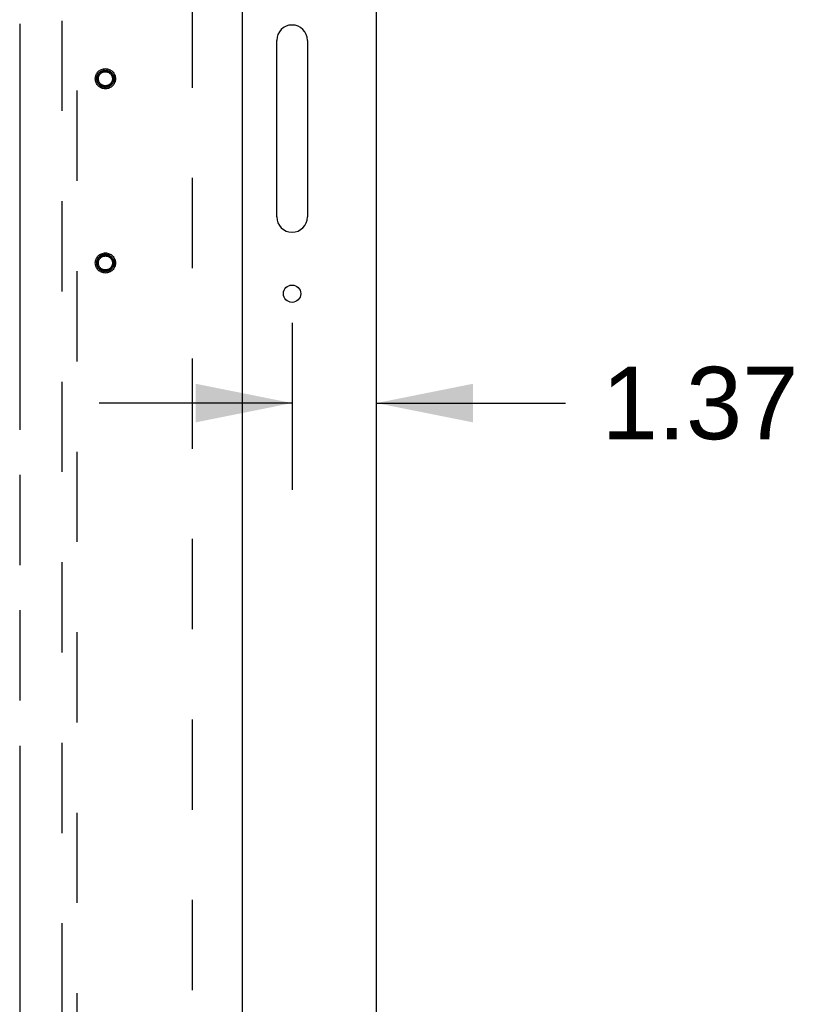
# Model space of a CAD drawing. Header units: inches. Extents: x 0 to 267, y 0 to 173.
# Tile 78 of 104: x 114 to 126, y 92 to 108. Entities that reach past the tile are written whole.
import ezdxf

# ---------------------------------------------------------------- set-up
doc = ezdxf.new("R2010")
doc.units = ezdxf.units.IN
doc.header["$LTSCALE"] = 14.696721
doc.header["$MEASUREMENT"] = 0
doc.linetypes.add('HIDDEN', pattern=[0.2, 0.1, -0.1])
doc.linetypes.add('PHANTOM', pattern=[0.8, 0.45, -0.05, 0.1, -0.05, 0.1, -0.05])
doc.layers.get('0').update_dxf_attribs({"linetype": 'CONTINUOUS'})
for name, color, linetype in [('02___PRT_ALL_AXES', 7, 'CONTINUOUS'), ('AVAILABLE_DOOR_SPACE', 7, 'CONTINUOUS'), ('DEFAULT_2', 8, 'HIDDEN'), ('DIMENSIONS', 7, 'CONTINUOUS')]:
    doc.layers.add(name, color=color, linetype=linetype)
doc.styles.get("Standard").update_dxf_attribs({"font": 'arial.ttf'})
doc.dimstyles.new('DIMSTYLE_1', dxfattribs={"dimtxt": 1.178881, "dimasz": 1.571842, "dimexe": 0.09, "dimexo": 0.07, "dimgap": 0.0375, "dimtad": 0, "dimtih": 1, "dimtoh": 1, "dimzin": 4, "dimdsep": 46, "dimtxsty": 'Standard', "dimblk": '_FILLED', "dimblk1": '_FILLED', "dimblk2": '_FILLED', "dimcen": 0.09, "dimazin": 1, "dimtfac": 1, "dimtofl": 0, "dimtmove": 0, "dimatfit": 3, "dimldrblk": '_FILLED', "dimfxl": 0, "dimtolj": 1, "dimtzin": 4, "dimarcsym": 0})

# ---------------------------------------------------------------- blocks, each defined once
blk = doc.blocks.new('_FILLED')
at = {"color": 0, "linetype": 'ByBlock'}
blk.add_solid([(0, 0), (-1, 0.2), (-1, -0.2)], dxfattribs=at)
blk = doc.blocks.new('*D18')
at = {"layer": 'DIMENSIONS', "color": 2, "linetype": 'Continuous'}
for p, q in [((118.216, 102.908), (118.216, 100.186)), ((118.216, 101.6), (115.073, 101.6)), ((119.591, 101.6), (122.669, 101.6))]:
    blk.add_line(p, q, dxfattribs=at)
at = {"layer": 'DIMENSIONS', "color": 2, "linetype": 'Continuous', "xscale": 1.5718418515, "yscale": 1.5718418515, "zscale": 1.5718418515}
blk.add_blockref('_FILLED', (118.216, 101.6), dxfattribs=at)
at = {"layer": 'DIMENSIONS', "color": 2, "linetype": 'Continuous', "xscale": 1.5718418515, "yscale": 1.5718418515, "zscale": 1.5718418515, "rotation": 180}
blk.add_blockref('_FILLED', (119.591, 101.6), dxfattribs=at)
at = {"layer": 'DIMENSIONS', "color": 2, "linetype": 'Continuous', "insert": (124.861, 102.19), "char_height": 1.1789, "width": 3.20358, "attachment_point": 2, "line_spacing_factor": 0.9}
blk.add_mtext('1.37', dxfattribs=at)

msp = doc.modelspace()

# ---------------------------------------------------------------- linework, layer by layer
at = {"color": 3, "linetype": 'Continuous'}
for p, q in [((119.591, 49.514), (119.591, 126.112)), ((117.404, 120.556), (117.404, 50.264)), ((117.966, 104.631), (117.966, 107.506)), ((118.466, 107.506), (118.466, 104.631))]:
    msp.add_line(p, q, dxfattribs=at)
msp.add_circle((118.216, 103.381), 0.141, dxfattribs=at)
for centre, start, end in [((118.216, 107.506), 0, 180), ((118.216, 104.631), 180, 360)]:
    msp.add_arc(centre, 0.25, start, end, dxfattribs=at)
at = {"layer": '02___PRT_ALL_AXES', "color": 8, "linetype": 'HIDDEN'}
for centre in [(115.175, 106.881), (115.175, 103.881)]:
    msp.add_circle(centre, 0.124, dxfattribs=at)
at = {"layer": 'AVAILABLE_DOOR_SPACE', "color": 4, "linetype": 'PHANTOM'}
msp.add_line((113.779, 119.535), (113.779, 86.285), dxfattribs=at)
at = {"layer": 'DEFAULT_2', "color": 8, "linetype": 'HIDDEN'}
for p, q in [((116.591, 119.962), (116.591, 50.858)), ((114.466, 119.583), (114.466, 87.581)), ((114.716, 87.581), (114.716, 119.583))]:
    msp.add_line(p, q, dxfattribs=at)
for centre, radius in [((115.175, 106.881), 0.164), ((115.175, 106.881), 0.142), ((115.175, 106.881), 0.124), ((115.175, 106.881), 0.114), ((115.175, 103.881), 0.164), ((115.175, 103.881), 0.142), ((115.175, 103.881), 0.124), ((115.175, 103.881), 0.114)]:
    msp.add_circle(centre, radius, dxfattribs=at)

# ---------------------------------------------------------------- dimensions: what is measured, and where the dimension line sits
at = {"layer": 'DIMENSIONS', "color": 2, "linetype": 'Continuous'}
dim = msp.add_linear_dim(base=(118.21644, 101.60031), p1=(119.59143, 121.37849), p2=(118.21644, 100.11566), angle=180, dimstyle='DIMSTYLE_1', dxfattribs=at)
dim.commit()
dim.dimension.update_dxf_attribs({"geometry": '*D18', "text_midpoint": (124.91164, 101.59374), "dimtype": 160})

doc.saveas('drawing.dxf')
